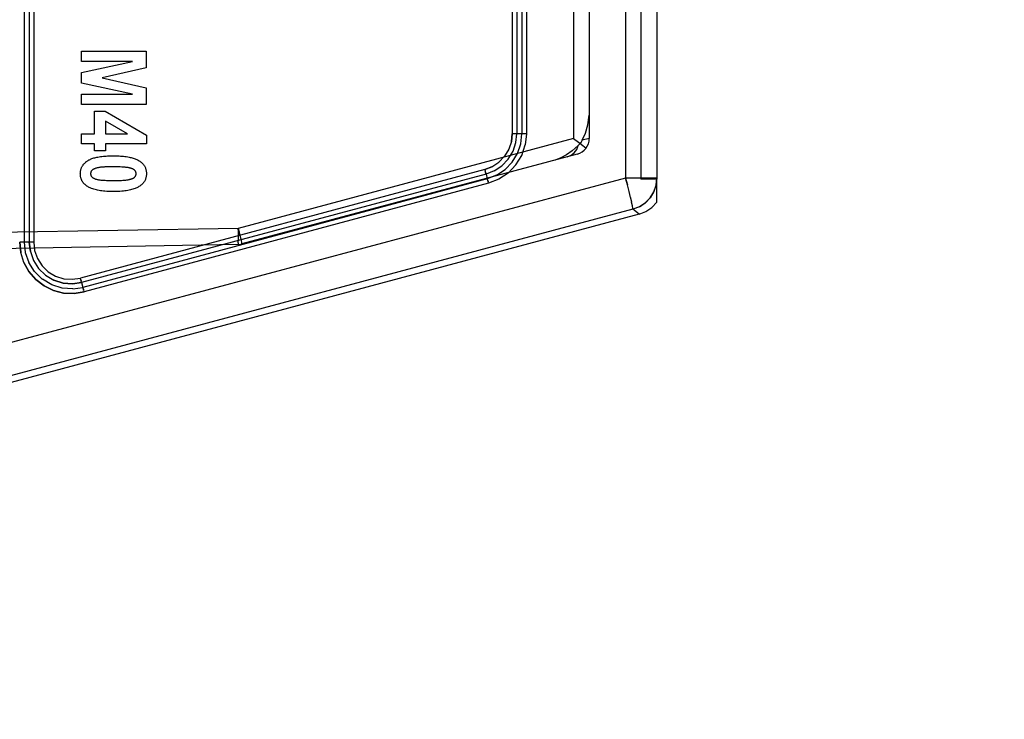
# Model space of a CAD drawing. Header units: millimetres. Extents: x 0 to 770, y -15 to 420.
# Tile 64 of 116: x 401.43 to 406.5, y 259.65 to 263.25. Entities that reach past the tile are written whole.
import ezdxf

# ---------------------------------------------------------------- set-up
doc = ezdxf.new("R2010")
doc.units = ezdxf.units.MM
doc.header["$LTSCALE"] = 32.67
doc.linetypes.add('PHANTOM', pattern=[0.8, 0.45, -0.05, 0.1, -0.05, 0.1, -0.05])
doc.layers.get('0').update_dxf_attribs({"linetype": 'CONTINUOUS'})
doc.layers.add('CRV2', color=7, linetype='CONTINUOUS')
doc.layers.add('DRIV_DIM', color=7, linetype='CONTINUOUS')
doc.styles.get("Standard").update_dxf_attribs({"font": 'txt', "width": 0.8})
doc.dimstyles.new('DIMSTYLE_10', dxfattribs={"dimtxt": 3.8, "dimasz": 1.8, "dimexe": 2, "dimexo": 1.5, "dimgap": 0.95, "dimtad": 1, "dimdec": 3, "dimlfac": 12, "dimdsep": 46, "dimtxsty": 'STANDARD', "dimblk": 'OPEN', "dimblk1": 'OPEN', "dimblk2": 'OPEN', "dimcen": 0.09, "dimadec": 0, "dimazin": 0, "dimtp": 0.001, "dimtm": 0.001, "dimtfac": 1, "dimtdec": 3, "dimtofl": 0, "dimtmove": 0, "dimatfit": 3, "dimldrblk": 'OPEN', "dimfxl": 1, "dimtolj": 1, "dimarcsym": 0})

# ---------------------------------------------------------------- blocks, each defined once
blk = doc.blocks.new('_OPEN')
at = {"color": 0, "linetype": 'BYBLOCK'}
for p, q in [((0, 0), (-1, 0.342)), ((-1, -0.342), (0, 0)), ((-1, 0), (0, 0))]:
    blk.add_line(p, q, dxfattribs=at)
blk = doc.blocks.new('*D49')
at = {"layer": 'DRIV_DIM', "color": 2, "linetype": 'CONTINUOUS'}
for p, q in [((382.7467, 291.5991), (468.1676, 291.5991)), ((466.1676, 291.5991), (466.1676, 274.9324)), ((466.1676, 258.2658), (466.1676, 274.9324)), ((437.0498, 258.2658), (468.1676, 258.2658))]:
    blk.add_line(p, q, dxfattribs=at)
at = {"layer": 'DRIV_DIM', "color": 2, "linetype": 'CONTINUOUS', "xscale": 1.8, "yscale": 1.8, "zscale": 1.8}
for p, rotation in [((466.1676, 291.5991), 90), ((466.1676, 258.2658), 270)]:
    blk.add_blockref('_OPEN', p, dxfattribs=dict(at, rotation=rotation))

msp = doc.modelspace()

# ---------------------------------------------------------------- linework, layer by layer
at = {"color": 9, "linetype": 'CONTINUOUS'}
for p, q in [((401.454752, 266.257545), (401.454752, 262.107316)), ((401.481544, 266.257545), (401.481544, 262.107316)), ((401.504251, 266.257545), (401.504251, 262.107316)), ((404.283795, 265.904432), (404.283795, 262.641603)), ((404.551604, 265.926748), (404.551604, 262.438114)), ((403.968012, 265.699042), (403.968012, 262.66582)), ((403.99229, 265.699042), (403.99229, 262.66582)), ((404.017414, 265.699042), (404.017414, 262.66582)), ((404.041691, 265.699042), (404.041691, 262.66582)), ((404.364511, 263.763845), (404.364511, 262.641603)), ((404.364365, 262.762134), (404.364365, 262.641603)), ((403.968012, 262.66582), (403.963538, 262.626133)), ((403.963546, 262.626172), (403.968012, 262.66582)), ((404.041691, 262.66582), (403.968012, 262.66582)), ((403.987223, 262.62041), (403.99229, 262.66582)), ((404.01173, 262.614605), (404.017414, 262.66582)), ((404.041691, 262.66582), (404.035388, 262.609132)), ((404.283795, 262.641603), (402.557526, 262.17905)), ((403.963546, 262.626172), (403.949943, 262.586762)), ((403.971974, 262.576038), (403.987248, 262.620531)), ((403.994714, 262.564929), (404.011758, 262.614712)), ((404.016725, 262.55485), (404.035375, 262.609092)), ((404.364511, 262.64164), (404.328395, 262.632448)), ((404.302777, 262.561117), (402.576477, 262.098557)), ((403.94997, 262.58682), (403.927713, 262.550322)), ((403.947357, 262.535667), (403.972041, 262.57619)), ((403.967296, 262.519878), (403.994824, 262.56515)), ((403.986726, 262.505578), (404.016766, 262.554921)), ((404.251569, 262.547396), (404.270959, 262.555549)), ((403.927757, 262.55038), (403.898289, 262.51941)), ((403.914639, 262.501423), (403.947399, 262.535722)), ((403.930979, 262.481808), (403.96752, 262.52017)), ((403.946931, 262.46386), (403.986794, 262.505666)), ((403.826669, 262.481496), (401.744363, 261.922993)), ((403.833289, 262.45874), (401.750983, 261.900237)), ((403.863807, 262.496088), (403.826669, 262.481496)), ((403.828015, 262.476535), (403.826669, 262.481496)), ((403.827986, 262.47664), (403.829331, 262.471807)), ((403.829303, 262.471906), (403.830542, 262.467577)), ((403.831633, 262.463893), (403.832568, 262.460885)), ((403.833289, 262.45874), (403.832586, 262.460829)), ((403.875812, 262.475326), (403.833289, 262.45874)), ((403.833289, 262.45874), (403.839682, 262.433804)), ((403.887639, 262.452616), (403.839682, 262.433804)), ((403.875709, 262.475277), (403.914718, 262.501482)), ((403.887544, 262.452561), (403.931163, 262.48197)), ((404.551604, 262.438114), (401.163286, 261.532141)), ((403.839682, 262.433804), (401.757377, 261.875301)), ((403.846303, 262.411048), (401.763997, 261.852545)), ((403.839682, 262.433804), (403.840386, 262.431715)), ((403.841338, 262.42865), (403.840404, 262.431659)), ((403.843668, 262.420638), (403.842429, 262.424967)), ((403.844985, 262.415903), (403.84364, 262.420737)), ((403.844956, 262.416009), (403.846303, 262.411048)), ((404.71301, 262.438114), (404.551604, 262.438114)), ((404.551604, 262.438114), (404.560861, 262.402989)), ((404.560957, 262.40262), (404.551604, 262.438114)), ((404.569505, 262.369214), (404.560861, 262.402989)), ((404.577046, 262.338685), (404.569419, 262.369557)), ((404.582982, 262.313452), (404.576867, 262.339426)), ((404.587154, 262.294223), (404.582846, 262.314049)), ((404.589499, 262.277151), (401.384408, 261.420169)), ((404.589362, 262.281925), (404.58712, 262.294393)), ((404.589349, 262.282018), (404.589499, 262.277151)), ((404.621818, 262.252352), (404.589499, 262.277151)), ((402.557526, 262.17905), (398.348827, 262.10562)), ((402.557526, 262.17905), (402.562164, 262.161491)), ((402.562283, 262.161033), (402.557526, 262.17905)), ((402.557526, 262.17905), (402.557783, 262.160591)), ((402.557785, 262.160352), (402.557526, 262.17905)), ((402.557897, 262.142828), (402.557783, 262.160591)), ((402.566622, 262.144099), (402.562164, 262.161491)), ((401.504251, 262.107316), (401.432044, 262.107316)), ((401.432045, 262.107316), (401.437366, 262.05461)), ((401.487011, 262.059852), (401.481544, 262.107316)), ((402.557351, 262.103929), (402.557677, 262.113934)), ((402.557674, 262.113781), (402.557862, 262.127296)), ((402.557861, 262.127104), (402.557897, 262.143049)), ((402.57038, 262.128903), (402.566516, 262.144523)), ((402.573368, 262.116198), (402.570291, 262.129271)), ((402.57544, 262.106618), (402.573302, 262.116493)), ((402.576476, 262.100745), (402.576477, 262.098557)), ((402.556363, 262.09573), (398.435232, 262.023795)), ((401.508601, 261.956172), (401.478863, 262.003529)), ((401.548915, 261.916538), (401.508527, 261.956255)), ((401.597666, 261.887939), (401.548819, 261.916612)), ((401.745709, 261.918031), (401.744363, 261.922993)), ((401.74568, 261.918137), (401.747026, 261.913304)), ((401.746998, 261.913403), (401.748237, 261.909074)), ((401.749328, 261.90539), (401.750262, 261.902382)), ((401.750983, 261.900237), (401.75028, 261.902326)), ((401.750983, 261.900237), (401.757377, 261.875301)), ((401.651002, 261.871598), (401.597562, 261.88799)), ((401.705335, 261.867524), (401.65091, 261.871619)), ((401.705335, 261.867524), (401.757377, 261.875301)), ((401.757377, 261.875301), (401.75808, 261.873212)), ((401.759033, 261.870147), (401.758098, 261.873156)), ((401.761363, 261.862135), (401.760124, 261.866464)), ((401.76268, 261.8574), (401.761335, 261.862234)), ((401.762651, 261.857506), (401.763997, 261.852545))]:
    msp.add_line(p, q, dxfattribs=at)
at = {"color": 7, "linetype": 'CONTINUOUS'}
for p, q in [((404.629677, 265.932431), (404.629677, 262.432431)), ((404.71301, 265.932431), (404.71301, 262.432431)), ((404.71301, 262.432431), (404.629677, 262.432431))]:
    msp.add_line(p, q, dxfattribs=at)
at = {"color": 7, "linetype": 'CONTINUOUS', "true_color": 0x2a4972}
for p, q in [((401.749964, 263.091066), (402.083132, 263.091066)), ((401.749964, 263.037937), (401.749964, 263.091066)), ((402.083132, 263.091066), (402.083132, 263.005465)), ((401.749964, 262.981908), (402.01222, 263.037937)), ((402.01222, 263.037937), (401.749964, 263.037937)), ((401.749964, 262.926821), (401.749964, 262.981908)), ((402.083132, 263.005465), (401.855906, 262.954075)), ((402.01222, 262.870575), (401.749964, 262.926821)), ((401.855906, 262.954075), (402.083132, 262.903265)), ((401.749964, 262.870575), (402.01222, 262.870575)), ((401.749964, 262.817446), (401.749964, 262.870575)), ((402.083132, 262.903265), (402.083132, 262.817446)), ((402.083132, 262.817446), (401.749964, 262.817446)), ((401.817041, 262.782074), (401.872952, 262.782074)), ((401.817041, 262.666103), (401.817041, 262.782074)), ((401.872952, 262.782074), (402.084496, 262.659144)), ((401.986992, 262.666103), (401.873123, 262.731192)), ((401.873123, 262.731192), (401.873123, 262.666103)), ((401.749964, 262.666103), (401.817041, 262.666103)), ((401.749964, 262.61348), (401.749964, 262.666103)), ((401.873123, 262.666103), (401.986992, 262.666103)), ((402.084496, 262.659144), (402.084496, 262.61348)), ((401.817041, 262.61348), (401.749964, 262.61348)), ((401.817041, 262.578327), (401.817041, 262.61348)), ((402.084496, 262.61348), (401.873123, 262.61348)), ((401.873123, 262.61348), (401.873123, 262.578327)), ((401.873123, 262.578327), (401.817041, 262.578327)), ((401.881568, 262.495419), (401.875881, 262.495282))]:
    msp.add_line(p, q, dxfattribs=at)
at = {"color": 6, "linetype": 'CONTINUOUS'}
for p, q in [((404.364511, 262.765167), (404.364365, 262.762134)), ((404.283795, 262.641603), (404.309092, 262.622085)), ((404.331025, 262.604978), (404.347876, 262.591646)), ((404.71301, 262.314688), (404.71301, 262.432431)), ((404.621818, 262.252352), (401.111317, 261.311716))]:
    msp.add_line(p, q, dxfattribs=at)
for points in [[(404.328398, 262.632447), (404.345086, 262.669635), (404.357031, 262.712742), (404.364365, 262.762134)], [(404.308078, 262.606144), (404.276863, 262.578449), (404.246874, 262.557242), (404.218481, 262.541659), (404.189199, 262.530684)], [(404.328395, 262.632448), (404.322801, 262.623529), (404.316016, 262.614747), (404.308078, 262.606144)], [(404.309091, 262.622084), (404.331024, 262.604977), (404.347876, 262.591646)], [(404.621818, 262.252352), (404.656677, 262.266049), (404.687595, 262.287184), (404.71301, 262.314688)]]:
    msp.add_lwpolyline(points, dxfattribs=at)
at = {"color": 9, "linetype": 'CONTINUOUS'}
for points in [[(404.251563, 262.547394), (404.270959, 262.555549), (404.287392, 262.568503), (404.30014, 262.585749), (404.308078, 262.606144)], [(403.826669, 262.481496), (403.863843, 262.496107), (403.898338, 262.519452)], [(403.831655, 262.463819), (403.830548, 262.467557), (403.829331, 262.471807)], [(403.94699, 262.463918), (403.899445, 262.431846), (403.846303, 262.411048)], [(403.841316, 262.428724), (403.842424, 262.424987), (403.84364, 262.420737)], [(404.709115, 262.402328), (404.697626, 262.368211), (404.678728, 262.336894), (404.653899, 262.310826), (404.623539, 262.290426), (404.589499, 262.277151)], [(404.623057, 262.290176), (404.653038, 262.310103), (404.678397, 262.336463), (404.697151, 262.367192), (404.708997, 262.401798), (404.71301, 262.438152)], [(401.763997, 261.852545), (401.711728, 261.844032), (401.658333, 261.846208), (401.606151, 261.859227), (401.557512, 261.882681), (401.514631, 261.915595), (401.479386, 261.956519), (401.453301, 262.003572), (401.437368, 262.054603), (401.432045, 262.107316)], [(401.454752, 262.107316), (401.460795, 262.054935), (401.478905, 262.003454)], [(401.481544, 262.107316), (401.487015, 262.059836), (401.503272, 262.013883), (401.529713, 261.972154), (401.56528, 261.93734), (401.608073, 261.911938), (401.655186, 261.897144), (401.703742, 261.893285), (401.750983, 261.900237)], [(401.504251, 262.107316), (401.509051, 262.064776), (401.523511, 262.023748), (401.547178, 261.986702), (401.578873, 261.955913), (401.616802, 261.933253), (401.658695, 261.919972), (401.70205, 261.916618), (401.744363, 261.922993)], [(402.557356, 262.104035), (402.556913, 262.097865), (402.556363, 262.09573)], [(402.576477, 262.098557), (402.57649, 262.100638), (402.575398, 262.106824)], [(401.453295, 262.003584), (401.479377, 261.956533), (401.514616, 261.915607), (401.557496, 261.882693), (401.606134, 261.859232), (401.65832, 261.84621), (401.71172, 261.844032), (401.763997, 261.852545)], [(401.750983, 261.900237), (401.703725, 261.893284), (401.655159, 261.897149), (401.608041, 261.911952)], [(401.74935, 261.905316), (401.748242, 261.909054), (401.747026, 261.913304)], [(401.75901, 261.870221), (401.760118, 261.866484), (401.761335, 261.862234)]]:
    msp.add_lwpolyline(points, dxfattribs=at)
at = {"color": 7, "linetype": 'CONTINUOUS', "true_color": 0x2a4972}
for points in [[(401.78167, 262.527299), (401.784665, 262.529229), (401.787742, 262.53103), (401.790891, 262.53271), (401.794102, 262.534277), (401.797367, 262.535738), (401.800676, 262.5371), (401.804019, 262.538371), (401.808869, 262.54005), (401.813764, 262.541569), (401.8187, 262.542941), (401.823671, 262.544179), (401.82867, 262.545294), (401.833692, 262.546302), (401.841041, 262.547598), (401.848419, 262.548707), (401.855823, 262.549645), (401.863244, 262.550428), (401.870679, 262.551073), (401.877752, 262.551572), (401.88483, 262.551968), (401.891912, 262.552269), (401.899596, 262.552497), (401.907283, 262.552628), (401.914971, 262.552668), (401.922539, 262.55262), (401.930105, 262.552478), (401.937668, 262.552233), (401.944689, 262.551905), (401.951704, 262.551472), (401.958713, 262.550928), (401.966185, 262.550216), (401.973641, 262.549354), (401.981076, 262.548325), (401.988483, 262.547116), (401.995856, 262.545709), (402.001035, 262.544589), (402.006188, 262.543351), (402.011309, 262.541986), (402.016391, 262.540482), (402.021428, 262.538827), (402.026414, 262.537012), (402.030589, 262.53534), (402.034711, 262.533536), (402.038766, 262.531592), (402.042741, 262.5295), (402.046625, 262.52725), (402.050404, 262.524835)], [(401.778346, 262.396468), (401.776273, 262.397915), (401.774237, 262.399422), (401.772242, 262.400988), (401.770291, 262.402611), (401.768388, 262.404291), (401.766536, 262.406027), (401.76474, 262.407818), (401.763001, 262.409663), (401.761325, 262.41156), (401.759715, 262.413509), (401.758173, 262.415509), (401.756705, 262.417559), (401.755314, 262.419657), (401.754002, 262.421803), (401.752774, 262.423996), (401.751583, 262.426337), (401.750487, 262.428723), (401.749483, 262.431151), (401.748572, 262.433615), (401.747753, 262.436111), (401.747023, 262.438635), (401.746383, 262.441182), (401.745798, 262.443918), (401.74531, 262.446673), (401.744917, 262.449442), (401.744618, 262.452225), (401.744409, 262.455016), (401.744288, 262.457814), (401.744253, 262.460615), (401.744292, 262.463102), (401.744399, 262.465587), (401.744576, 262.468067), (401.744826, 262.47054), (401.745149, 262.473003), (401.745549, 262.475454), (401.746028, 262.477891), (401.746588, 262.48031), (401.747296, 262.482938), (401.748102, 262.485537), (401.749008, 262.488105), (401.75001, 262.490638), (401.75111, 262.49313), (401.752306, 262.495579), (401.753597, 262.49798), (401.754977, 262.500322), (401.756447, 262.502611), (401.758002, 262.504847), (401.759637, 262.50703), (401.761349, 262.509158), (401.763132, 262.511231), (401.764983, 262.513249), (401.766896, 262.51521), (401.768867, 262.517114), (401.770893, 262.51896), (401.772967, 262.520747), (401.775087, 262.522476), (401.777247, 262.524144), (401.779442, 262.525752), (401.78167, 262.527299)], [(402.050404, 262.524835), (402.053821, 262.522407), (402.057137, 262.519806), (402.060333, 262.517037), (402.063391, 262.514107), (402.066293, 262.511023), (402.069021, 262.50779), (402.071557, 262.504415), (402.073884, 262.500904), (402.075984, 262.497264), (402.077626, 262.49397), (402.079083, 262.490594), (402.080357, 262.487145), (402.081452, 262.483636), (402.082369, 262.480078), (402.083158, 262.476237), (402.083757, 262.472361), (402.084174, 262.46846), (402.084418, 262.464542), (402.084496, 262.460615), (402.084414, 262.456694), (402.084166, 262.452781), (402.083743, 262.448885), (402.083137, 262.445016), (402.082339, 262.441181), (402.081406, 262.437616), (402.080293, 262.4341), (402.079, 262.430647), (402.077525, 262.427268), (402.075866, 262.423975), (402.073963, 262.420678), (402.071875, 262.417489), (402.069615, 262.414411), (402.067194, 262.411447), (402.064624, 262.4086), (402.061919, 262.405875), (402.059089, 262.403274), (402.056147, 262.400801), (402.053106, 262.398459), (402.049977, 262.396251), (402.046207, 262.393832), (402.042343, 262.391592), (402.038395, 262.389518), (402.034373, 262.387598), (402.030286, 262.385822), (402.026146, 262.384177), (402.020163, 262.382037), (402.014103, 262.380122), (402.007978, 262.378414), (402.001801, 262.376895), (401.995585, 262.375546), (401.98818, 262.374146), (401.980743, 262.372944), (401.97328, 262.371924), (401.965796, 262.371069), (401.958298, 262.370364), (401.947722, 262.369596), (401.937133, 262.369067), (401.925714, 262.368739), (401.914289, 262.368635), (401.902878, 262.36874), (401.891472, 262.36907), (401.880891, 262.369602), (401.870323, 262.370375), (401.862821, 262.371085), (401.855334, 262.371945), (401.847867, 262.372973), (401.840428, 262.374183), (401.833021, 262.375593), (401.826787, 262.376956), (401.820592, 262.37849), (401.814449, 262.380213), (401.80837, 262.382141), (401.802367, 262.384291), (401.798193, 262.38595), (401.794072, 262.387739), (401.790017, 262.389673), (401.786037, 262.391764), (401.782143, 262.394025), (401.778346, 262.396468)], [(401.833661, 262.490768), (401.830569, 262.490026), (401.827492, 262.489228), (401.824436, 262.488354), (401.821405, 262.487387), (401.818407, 262.486307), (401.815447, 262.485096), (401.813746, 262.484322), (401.812071, 262.48349), (401.810435, 262.48259), (401.808849, 262.481615), (401.807326, 262.480557), (401.805876, 262.479406), (401.804512, 262.478156), (401.803164, 262.476708), (401.801936, 262.475149), (401.800836, 262.473494), (401.799872, 262.471754), (401.799054, 262.469942), (401.798409, 262.468142), (401.797908, 262.466299), (401.79755, 262.464423), (401.797336, 262.462524), (401.797267, 262.460615), (401.797342, 262.458713), (401.797562, 262.456822), (401.797924, 262.454953), (401.79843, 262.453118), (401.799078, 262.451328), (401.79976, 262.449809), (401.800546, 262.448339), (401.801428, 262.446924), (401.802401, 262.445571), (401.803459, 262.444286), (401.804597, 262.443075), (401.805897, 262.441863), (401.807271, 262.440738), (401.808711, 262.439694), (401.810208, 262.438725), (401.811751, 262.437826), (401.813332, 262.436992), (401.814942, 262.436216), (401.81755, 262.435088), (401.820201, 262.434084), (401.822888, 262.43319), (401.825605, 262.432393), (401.828345, 262.431682), (401.831104, 262.431042), (401.834682, 262.430306), (401.838276, 262.42966), (401.841883, 262.429092), (401.8455, 262.428595), (401.850153, 262.428045), (401.854816, 262.427579), (401.859485, 262.427186), (401.86416, 262.426852), (401.871798, 262.426403), (401.879441, 262.426061), (401.887087, 262.425808), (401.89362, 262.425654), (401.900154, 262.425548), (401.907221, 262.425482), (401.914289, 262.425461), (401.921323, 262.42548), (401.928356, 262.425539), (401.93482, 262.425633), (401.941281, 262.425774), (401.948754, 262.426008), (401.956225, 262.426321), (401.963702, 262.426712), (401.967623, 262.42695), (401.971543, 262.427225), (401.975458, 262.427552), (401.979366, 262.427943), (401.98326, 262.428416), (401.987139, 262.428983), (401.990998, 262.429661), (401.994833, 262.430463)], [(401.875881, 262.495282), (401.873038, 262.495195), (401.870196, 262.49509), (401.867355, 262.494966), (401.864516, 262.494819), (401.861681, 262.494646), (401.858849, 262.494443), (401.856022, 262.494207), (401.853201, 262.493936), (401.850385, 262.493626), (401.847576, 262.493273), (401.844775, 262.492876), (401.841982, 262.492429), (401.839198, 262.491932), (401.836424, 262.491379), (401.833661, 262.490768)], [(401.914289, 262.495842), (401.907532, 262.495816), (401.900777, 262.495746), (401.894018, 262.495646), (401.881568, 262.495419)], [(402.024152, 262.443147), (402.025144, 262.444227), (402.026078, 262.445372), (402.026952, 262.446577), (402.027761, 262.447836), (402.028503, 262.449142), (402.029173, 262.45049), (402.029769, 262.451875), (402.030286, 262.45329), (402.030721, 262.454729), (402.03107, 262.456187), (402.03133, 262.457658), (402.031497, 262.459136), (402.031567, 262.460615), (402.031544, 262.461991), (402.031436, 262.46336), (402.031246, 262.464717), (402.030977, 262.46606), (402.03063, 262.467384), (402.030208, 262.468687), (402.029714, 262.469965), (402.029123, 262.47127), (402.028459, 262.47254), (402.027725, 262.473771), (402.026924, 262.474959), (402.026059, 262.476101), (402.025134, 262.477192), (402.024152, 262.478228), (402.023023, 262.479291), (402.021836, 262.480288), (402.020597, 262.481223), (402.019312, 262.482099), (402.017988, 262.482919), (402.016631, 262.483687), (402.015246, 262.484405), (402.013839, 262.485078), (402.011885, 262.485932), (402.009904, 262.486712), (402.007901, 262.487425), (402.005878, 262.488076), (402.003839, 262.488672), (402.001784, 262.489218), (401.999719, 262.489722), (401.997645, 262.490188), (401.993997, 262.49093), (401.990334, 262.491585), (401.986658, 262.492161), (401.98297, 262.492665), (401.979273, 262.493105), (401.975568, 262.493489), (401.971858, 262.493825), (401.968143, 262.494119), (401.964427, 262.494381), (401.957267, 262.494813), (401.950106, 262.495158), (401.942945, 262.495423), (401.935782, 262.495617), (401.928619, 262.495747), (401.921454, 262.495819), (401.914289, 262.495842)], [(401.994833, 262.430463), (401.996522, 262.430858), (401.998204, 262.431272), (401.99988, 262.431707), (402.001554, 262.432163), (402.00323, 262.43264), (402.00491, 262.433139), (402.005661, 262.433369), (402.006413, 262.433604), (402.007165, 262.433844), (402.007916, 262.43409), (402.008666, 262.434343), (402.009415, 262.434603), (402.010161, 262.43487), (402.010904, 262.435145), (402.011644, 262.435429), (402.012379, 262.435723), (402.01311, 262.436025), (402.013834, 262.436338), (402.014553, 262.436662), (402.015265, 262.436997), (402.015969, 262.437343), (402.016665, 262.437702), (402.017353, 262.438073), (402.018031, 262.438458), (402.018698, 262.438857), (402.019356, 262.439269), (402.020002, 262.439697), (402.020636, 262.44014), (402.021257, 262.440598), (402.021865, 262.441073), (402.022459, 262.441565), (402.023039, 262.442074), (402.023604, 262.442601), (402.024152, 262.443147)]]:
    msp.add_lwpolyline(points, dxfattribs=at)
at = {"color": 6, "linetype": 'CONTINUOUS'}
msp.add_arc((404.281177, 262.641603), 0.083333, 285, 0.012731, dxfattribs=at)
at = {"color": 9, "linetype": 'CONTINUOUS'}
msp.add_arc((402.554909, 262.17905), 0.083333, 271, 285, dxfattribs=at)
at = {"layer": 'CRV2', "color": 4, "linetype": 'PHANTOM'}
for centre, radius, start, end in [((366.727011, 291.599097), 88.536908, 10, 260), ((366.727011, 291.599097), 78.536908, 10, 260), ((403.657301, 298.110904), 41.036908, 286.037511, 135.6694468), ((403.657301, 298.110904), 51.036908, 246.6068207, 10)]:
    msp.add_arc(centre, radius, start, end, dxfattribs=at)

# ---------------------------------------------------------------- dimensions: what is measured, and where the dimension line sits
at = {"layer": 'DRIV_DIM', "color": 2, "linetype": 'CONTINUOUS'}
dim = msp.add_linear_dim(base=(466.167637, 291.599097), p1=(435.549789, 258.265764), p2=(381.246686, 291.599097), angle=90, dimstyle='DIMSTYLE_10', dxfattribs=at)
dim.commit()
dim.dimension.update_dxf_attribs({"geometry": '*D49', "text_midpoint": (466.167637, 270.372431), "dimtype": 160})

doc.saveas('drawing.dxf')
